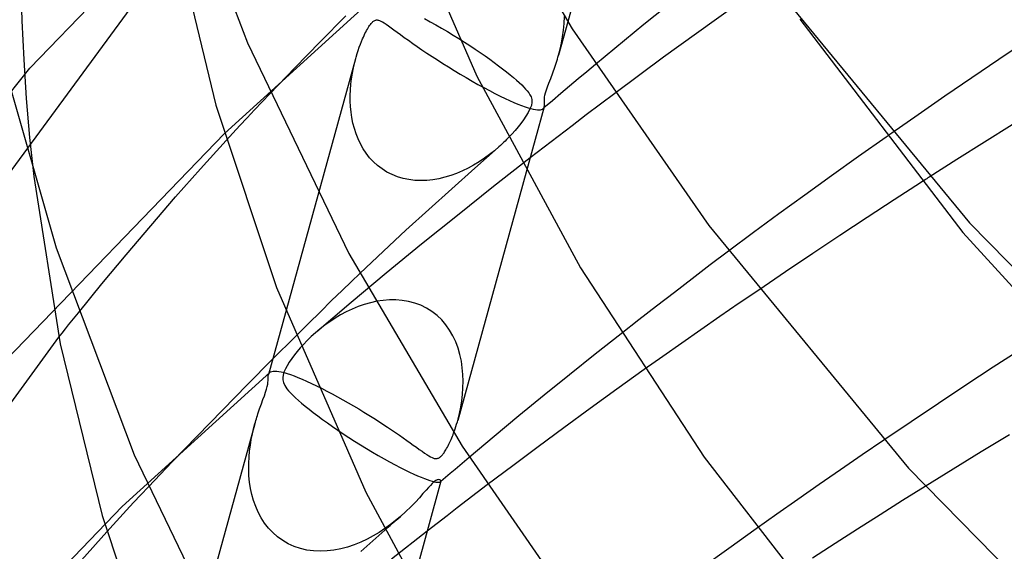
# Model space of a CAD drawing. Header units: millimetres. Extents: x -221 to 221, y -112 to 248.
# Tile 18 of 79: x -172 to -152, y 121 to 132. Entities that reach past the tile are written whole.
import ezdxf

# ---------------------------------------------------------------- set-up
doc = ezdxf.new("R2010")
doc.units = ezdxf.units.MM
doc.layers.add('HIDDEN', color=7, linetype='Continuous')
doc.layers.add('THICK', color=7, linetype='Continuous')

msp = doc.modelspace()

# ---------------------------------------------------------------- linework, layer by layer
at = {"layer": 'HIDDEN'}
for p, q in [((-159.098, 137.728), (-160.748, 131.743)), ((-171.805, 130.787), (-165.697, 137.121)), ((-172.413, 128.371), (-168.784, 133.314)), ((-171.992, 132.563), (-171.969, 131.764)), ((-158.167, 132.504), (-159.182, 131.686)), ((-156.663, 132.533), (-157.74, 131.766)), ((-167.8, 129.445), (-164.765, 132.207)), ((-171.969, 131.764), (-171.93, 130.966)), ((-165.835, 131.334), (-165.31, 131.869)), ((-164.764, 131.735), (-164.752, 131.747)), ((-164.752, 131.747), (-164.739, 131.757)), ((-164.739, 131.757), (-164.726, 131.765)), ((-164.726, 131.765), (-164.714, 131.772)), ((-164.714, 131.772), (-164.702, 131.776)), ((-164.702, 131.776), (-164.69, 131.78)), ((-164.69, 131.78), (-164.677, 131.781)), ((-164.677, 131.781), (-164.663, 131.781)), ((-164.663, 131.781), (-164.649, 131.78)), ((-164.649, 131.78), (-164.634, 131.777)), ((-164.634, 131.777), (-164.619, 131.772)), ((-164.619, 131.772), (-164.604, 131.766)), ((-164.604, 131.766), (-164.588, 131.759)), ((-164.588, 131.759), (-164.573, 131.751)), ((-164.573, 131.751), (-164.558, 131.743)), ((-164.558, 131.743), (-164.52, 131.72)), ((-163.695, 131.809), (-163.578, 131.745)), ((-163.578, 131.745), (-163.46, 131.679)), ((-160.821, 131.708), (-160.813, 131.85)), ((-157.74, 131.766), (-158.779, 131.012)), ((-164.898, 131.532), (-164.882, 131.563)), ((-164.882, 131.563), (-164.865, 131.592)), ((-164.865, 131.592), (-164.849, 131.619)), ((-164.849, 131.619), (-164.834, 131.645)), ((-164.834, 131.645), (-164.819, 131.668)), ((-164.819, 131.668), (-164.804, 131.688)), ((-164.804, 131.688), (-164.79, 131.706)), ((-164.79, 131.706), (-164.777, 131.722)), ((-164.777, 131.722), (-164.764, 131.735)), ((-164.52, 131.72), (-164.478, 131.692)), ((-164.478, 131.692), (-164.431, 131.659)), ((-164.431, 131.659), (-164.378, 131.621)), ((-164.378, 131.621), (-164.32, 131.579)), ((-164.32, 131.579), (-164.255, 131.531)), ((-163.46, 131.679), (-163.341, 131.611)), ((-163.341, 131.611), (-163.222, 131.541)), ((-163.222, 131.541), (-163.105, 131.471)), ((-160.855, 131.433), (-160.835, 131.568)), ((-160.835, 131.568), (-160.821, 131.708)), ((-159.182, 131.686), (-160.18, 130.864)), ((-166.359, 130.794), (-165.835, 131.334)), ((-165.009, 131.28), (-164.987, 131.337)), ((-164.987, 131.337), (-164.964, 131.391)), ((-164.964, 131.391), (-164.948, 131.428)), ((-164.948, 131.428), (-164.931, 131.464)), ((-164.931, 131.464), (-164.915, 131.499)), ((-164.915, 131.499), (-164.898, 131.532)), ((-164.255, 131.531), (-164.184, 131.479)), ((-164.184, 131.479), (-164.107, 131.423)), ((-164.107, 131.423), (-164.023, 131.363)), ((-164.023, 131.363), (-163.934, 131.3)), ((-163.105, 131.471), (-162.989, 131.399)), ((-160.879, 131.302), (-160.855, 131.433)), ((-151.324, 131.342), (-151.885, 130.966)), ((-165.076, 131.088), (-165.054, 131.156)), ((-165.054, 131.156), (-165.032, 131.22)), ((-165.032, 131.22), (-165.009, 131.28)), ((-163.934, 131.3), (-163.841, 131.235)), ((-163.841, 131.235), (-163.744, 131.169)), ((-163.744, 131.169), (-163.643, 131.1)), ((-160.937, 131.057), (-160.907, 131.177)), ((-160.907, 131.177), (-160.879, 131.302)), ((-171.93, 130.966), (-171.877, 130.167)), ((-165.107, 130.982), (-166.898, 124.486)), ((-165.126, 130.909), (-165.097, 131.018)), ((-165.097, 131.018), (-165.076, 131.088)), ((-163.643, 131.1), (-163.537, 131.03)), ((-163.537, 131.03), (-163.428, 130.959)), ((-163.428, 130.959), (-163.315, 130.887)), ((-158.779, 131.012), (-159.782, 130.268)), ((-151.885, 130.966), (-152.442, 130.589)), ((-176.436, 124.982), (-171.805, 130.787)), ((-166.87, 130.262), (-166.359, 130.794)), ((-165.174, 130.685), (-165.152, 130.798)), ((-165.152, 130.798), (-165.126, 130.909)), ((-163.315, 130.887), (-163.199, 130.814)), ((-163.199, 130.814), (-163.081, 130.741)), ((-163.081, 130.741), (-162.96, 130.667)), ((-165.206, 130.457), (-165.192, 130.571)), ((-165.192, 130.571), (-165.174, 130.685)), ((-162.96, 130.667), (-162.838, 130.595)), ((-162.838, 130.595), (-162.715, 130.524)), ((-162.715, 130.524), (-162.594, 130.455)), ((-152.442, 130.589), (-152.996, 130.21)), ((-165.219, 130.227), (-165.215, 130.342)), ((-165.215, 130.342), (-165.206, 130.457)), ((-162.594, 130.455), (-162.474, 130.39)), ((-162.474, 130.39), (-162.358, 130.327)), ((-162.358, 130.327), (-162.245, 130.269)), ((-171.877, 130.167), (-171.807, 129.366)), ((-165.219, 130.113), (-165.219, 130.227)), ((-162.245, 130.269), (-162.138, 130.215)), ((-162.138, 130.215), (-162.037, 130.166)), ((-162.037, 130.166), (-161.942, 130.122)), ((-161.942, 130.122), (-161.853, 130.083)), ((-152.996, 130.21), (-153.545, 129.832)), ((-165.213, 129.998), (-165.219, 130.113)), ((-165.202, 129.884), (-165.213, 129.998)), ((-161.853, 130.083), (-161.771, 130.049)), ((-161.771, 130.049), (-161.696, 130.02)), ((-161.696, 130.02), (-161.626, 129.995)), ((-161.626, 129.995), (-161.563, 129.974)), ((-161.563, 129.974), (-161.506, 129.958)), ((-161.506, 129.958), (-161.456, 129.946)), ((-161.456, 129.946), (-161.411, 129.937)), ((-161.411, 129.937), (-161.371, 129.933)), ((-161.371, 129.933), (-161.338, 129.932)), ((-161.338, 129.932), (-161.309, 129.934)), ((-161.309, 129.934), (-161.285, 129.939)), ((-161.285, 129.939), (-161.266, 129.948)), ((-161.266, 129.948), (-161.251, 129.959)), ((-161.251, 129.959), (-161.254, 129.956)), ((-161.251, 129.959), (-161.246, 129.964)), ((-161.248, 129.961), (-161.251, 129.959)), ((-161.245, 129.964), (-161.248, 129.961)), ((-161.246, 129.964), (-161.242, 129.97)), ((-161.242, 129.966), (-161.245, 129.964)), ((-161.242, 129.97), (-161.238, 129.976)), ((-161.24, 129.969), (-161.242, 129.966)), ((-161.237, 129.971), (-161.24, 129.969)), ((-161.238, 129.976), (-161.235, 129.982)), ((-161.235, 129.982), (-161.232, 129.989)), ((-161.232, 129.989), (-161.23, 129.996)), ((-165.185, 129.771), (-165.202, 129.884)), ((-165.163, 129.659), (-165.185, 129.771)), ((-153.545, 129.832), (-154.087, 129.454)), ((-165.134, 129.549), (-165.163, 129.659)), ((-165.099, 129.44), (-165.134, 129.549)), ((-151.612, 129.626), (-152.183, 129.269)), ((-174, 123.014), (-167.8, 129.445)), ((-171.807, 129.366), (-171.721, 128.559)), ((-165.057, 129.334), (-165.099, 129.44)), ((-165.008, 129.231), (-165.057, 129.334)), ((-162.004, 129.319), (-162.034, 129.289)), ((-161.976, 129.348), (-162.004, 129.319)), ((-154.206, 129.37), (-154.773, 128.97)), ((-168.296, 128.72), (-167.769, 129.304)), ((-164.952, 129.131), (-165.008, 129.231)), ((-164.889, 129.037), (-164.952, 129.131)), ((-162.656, 128.735), (-162.175, 129.159)), ((-162.162, 129.171), (-162.256, 129.09)), ((-162.128, 129.2), (-162.162, 129.171)), ((-162.096, 129.23), (-162.128, 129.2)), ((-162.065, 129.26), (-162.096, 129.23)), ((-162.034, 129.289), (-162.065, 129.26)), ((-152.183, 129.269), (-152.75, 128.91)), ((-164.819, 128.947), (-164.889, 129.037)), ((-164.741, 128.862), (-164.819, 128.947)), ((-162.462, 128.934), (-162.571, 128.861)), ((-162.356, 129.011), (-162.462, 128.934)), ((-162.256, 129.09), (-162.356, 129.011)), ((-161.521, 128.941), (-162.273, 128.352)), ((-154.773, 128.97), (-155.33, 128.573)), ((-152.75, 128.91), (-153.317, 128.548)), ((-168.807, 128.139), (-168.296, 128.72)), ((-164.655, 128.785), (-164.741, 128.862)), ((-164.563, 128.715), (-164.655, 128.785)), ((-164.464, 128.652), (-164.563, 128.715)), ((-163.133, 128.309), (-162.656, 128.735)), ((-162.797, 128.731), (-162.914, 128.675)), ((-162.683, 128.793), (-162.797, 128.731)), ((-162.571, 128.861), (-162.683, 128.793)), ((-164.359, 128.599), (-164.464, 128.652)), ((-164.248, 128.555), (-164.359, 128.599)), ((-164.133, 128.52), (-164.248, 128.555)), ((-164.014, 128.496), (-164.133, 128.52)), ((-163.398, 128.514), (-163.522, 128.493)), ((-163.275, 128.544), (-163.398, 128.514)), ((-163.153, 128.58), (-163.275, 128.544)), ((-163.032, 128.624), (-163.153, 128.58)), ((-162.914, 128.675), (-163.032, 128.624)), ((-161.602, 128.646), (-163.009, 123.542)), ((-155.33, 128.573), (-155.875, 128.179)), ((-163.893, 128.481), (-164.014, 128.496)), ((-163.77, 128.476), (-163.893, 128.481)), ((-163.646, 128.48), (-163.77, 128.476)), ((-163.522, 128.493), (-163.646, 128.48)), ((-163.605, 127.882), (-163.133, 128.309)), ((-162.273, 128.352), (-163.017, 127.76)), ((-153.477, 128.445), (-154.037, 128.082)), ((-169.318, 127.546), (-168.807, 128.139)), ((-155.875, 128.179), (-156.408, 127.79)), ((-154.037, 128.082), (-154.597, 127.716)), ((-164.073, 127.454), (-163.605, 127.882)), ((-163.017, 127.76), (-163.753, 127.165)), ((-156.408, 127.79), (-156.929, 127.406)), ((-154.597, 127.716), (-155.156, 127.347)), ((-169.824, 126.948), (-169.318, 127.546)), ((-164.536, 127.025), (-164.073, 127.454)), ((-156.929, 127.406), (-157.445, 127.021)), ((-155.156, 127.347), (-155.714, 126.974)), ((-163.753, 127.165), (-164.48, 126.568)), ((-170.321, 126.349), (-169.824, 126.948)), ((-165.024, 126.566), (-164.536, 127.025)), ((-155.714, 126.974), (-156.27, 126.6)), ((-164.48, 126.568), (-165.198, 125.968)), ((-156.27, 126.6), (-156.823, 126.225)), ((-170.804, 125.757), (-170.321, 126.349)), ((-165.198, 125.968), (-165.908, 125.365)), ((-165.056, 125.883), (-165.179, 125.833)), ((-164.93, 125.927), (-165.056, 125.883)), ((-164.803, 125.964), (-164.93, 125.927)), ((-164.674, 125.993), (-164.803, 125.964)), ((-164.543, 126.012), (-164.674, 125.993)), ((-164.411, 126.023), (-164.543, 126.012)), ((-164.279, 126.023), (-164.411, 126.023)), ((-164.148, 126.012), (-164.279, 126.023)), ((-164.018, 125.99), (-164.148, 126.012)), ((-163.891, 125.956), (-164.018, 125.99)), ((-163.768, 125.91), (-163.891, 125.956)), ((-163.65, 125.852), (-163.768, 125.91)), ((-165.416, 125.712), (-165.53, 125.644)), ((-165.299, 125.775), (-165.416, 125.712)), ((-165.179, 125.833), (-165.299, 125.775)), ((-163.538, 125.781), (-163.65, 125.852)), ((-163.434, 125.7), (-163.538, 125.781)), ((-163.338, 125.608), (-163.434, 125.7)), ((-165.741, 125.499), (-165.838, 125.424)), ((-165.638, 125.573), (-165.741, 125.499)), ((-165.53, 125.644), (-165.638, 125.573)), ((-163.252, 125.506), (-163.338, 125.608)), ((-163.175, 125.397), (-163.252, 125.506)), ((-166.821, 124.792), (-166.339, 125.274)), ((-166.019, 125.266), (-166.101, 125.186)), ((-165.929, 125.347), (-166.019, 125.266)), ((-165.838, 125.424), (-165.929, 125.347)), ((-163.108, 125.28), (-163.175, 125.397)), ((-163.05, 125.157), (-163.108, 125.28)), ((-159.651, 125.325), (-160.183, 124.905)), ((-174.803, 120.313), (-171.205, 125.258)), ((-166.177, 125.107), (-166.246, 125.032)), ((-166.101, 125.186), (-166.177, 125.107)), ((-163.003, 125.03), (-163.05, 125.157)), ((-166.365, 124.888), (-166.42, 124.814)), ((-166.308, 124.959), (-166.365, 124.888)), ((-166.246, 125.032), (-166.308, 124.959)), ((-162.965, 124.898), (-163.003, 125.03)), ((-162.935, 124.763), (-162.965, 124.898)), ((-160.183, 124.905), (-160.71, 124.483)), ((-151.439, 124.999), (-152.002, 124.634)), ((-167.327, 124.282), (-166.821, 124.792)), ((-166.516, 124.668), (-166.552, 124.6)), ((-166.471, 124.74), (-166.516, 124.668)), ((-166.42, 124.814), (-166.471, 124.74)), ((-162.915, 124.626), (-162.935, 124.763)), ((-169.905, 121.768), (-166.872, 124.531)), ((-166.905, 124.441), (-166.903, 124.464)), ((-166.903, 124.464), (-166.898, 124.486)), ((-166.898, 124.486), (-166.896, 124.494)), ((-166.896, 124.494), (-166.893, 124.502)), ((-166.893, 124.502), (-166.889, 124.509)), ((-166.889, 124.509), (-166.885, 124.516)), ((-166.885, 124.516), (-166.88, 124.523)), ((-166.88, 124.523), (-166.874, 124.529)), ((-166.872, 124.531), (-166.854, 124.543)), ((-166.854, 124.543), (-166.831, 124.551)), ((-166.831, 124.551), (-166.802, 124.557)), ((-166.802, 124.557), (-166.769, 124.558)), ((-166.769, 124.558), (-166.73, 124.556)), ((-166.73, 124.556), (-166.685, 124.55)), ((-166.685, 124.55), (-166.635, 124.539)), ((-166.635, 124.539), (-166.579, 124.525)), ((-166.599, 124.475), (-166.607, 124.422)), ((-166.581, 124.535), (-166.599, 124.475)), ((-166.552, 124.6), (-166.581, 124.535)), ((-166.579, 124.525), (-166.517, 124.507)), ((-166.517, 124.507), (-166.448, 124.484)), ((-166.448, 124.484), (-166.374, 124.457)), ((-166.374, 124.457), (-166.293, 124.425)), ((-162.902, 124.487), (-162.915, 124.626)), ((-162.898, 124.348), (-162.902, 124.487)), ((-160.71, 124.483), (-161.232, 124.059)), ((-159.174, 124.586), (-159.736, 124.184)), ((-152.002, 124.634), (-152.565, 124.264)), ((-167.846, 123.754), (-167.327, 124.282)), ((-166.923, 124.242), (-166.914, 124.288)), ((-166.914, 124.288), (-166.909, 124.326)), ((-166.909, 124.326), (-166.907, 124.359)), ((-166.907, 124.359), (-166.906, 124.389)), ((-166.906, 124.416), (-166.905, 124.441)), ((-166.906, 124.389), (-166.906, 124.416)), ((-166.607, 124.422), (-166.605, 124.375)), ((-166.605, 124.375), (-166.592, 124.321)), ((-166.592, 124.321), (-166.562, 124.257)), ((-166.562, 124.257), (-166.518, 124.193)), ((-166.293, 124.425), (-166.206, 124.389)), ((-166.206, 124.389), (-166.114, 124.348)), ((-166.114, 124.348), (-166.016, 124.303)), ((-166.016, 124.303), (-165.913, 124.254)), ((-162.901, 124.21), (-162.898, 124.348)), ((-152.565, 124.264), (-153.129, 123.891)), ((-167.012, 123.97), (-166.983, 124.05)), ((-166.983, 124.05), (-166.958, 124.122)), ((-166.958, 124.122), (-166.937, 124.186)), ((-166.937, 124.186), (-166.923, 124.242)), ((-166.518, 124.193), (-166.484, 124.151)), ((-166.484, 124.151), (-166.444, 124.106)), ((-166.444, 124.106), (-166.397, 124.058)), ((-166.397, 124.058), (-166.344, 124.007)), ((-162.926, 123.942), (-162.911, 124.075)), ((-162.911, 124.075), (-162.901, 124.21)), ((-161.232, 124.059), (-161.75, 123.635)), ((-159.736, 124.184), (-160.287, 123.786)), ((-167.08, 123.783), (-167.045, 123.881)), ((-167.045, 123.881), (-167.012, 123.97)), ((-166.344, 124.007), (-166.284, 123.953)), ((-166.284, 123.953), (-166.217, 123.895)), ((-166.217, 123.895), (-166.144, 123.834)), ((-162.947, 123.812), (-162.926, 123.942)), ((-153.129, 123.891), (-153.692, 123.514)), ((-168.367, 123.219), (-167.846, 123.754)), ((-167.137, 123.61), (-167.127, 123.642)), ((-167.127, 123.642), (-167.117, 123.674)), ((-167.117, 123.674), (-167.08, 123.783)), ((-166.144, 123.834), (-166.064, 123.77)), ((-166.064, 123.77), (-165.977, 123.702)), ((-165.977, 123.702), (-165.885, 123.633)), ((-163.003, 123.565), (-162.973, 123.686)), ((-162.973, 123.686), (-162.947, 123.812)), ((-160.287, 123.786), (-160.826, 123.392)), ((-167.178, 123.471), (-169.032, 116.745)), ((-167.204, 123.37), (-167.178, 123.471)), ((-167.178, 123.471), (-167.168, 123.507)), ((-167.168, 123.507), (-167.158, 123.542)), ((-167.158, 123.542), (-167.147, 123.577)), ((-167.147, 123.577), (-167.137, 123.61)), ((-165.885, 123.633), (-165.789, 123.562)), ((-165.789, 123.562), (-165.688, 123.49)), ((-165.688, 123.49), (-165.583, 123.416)), ((-163.046, 123.419), (-163.031, 123.467)), ((-163.031, 123.467), (-163.017, 123.515)), ((-163.017, 123.515), (-163.003, 123.565)), ((-161.75, 123.635), (-162.263, 123.208)), ((-153.692, 123.514), (-154.252, 123.135)), ((-167.252, 123.151), (-167.229, 123.263)), ((-167.229, 123.263), (-167.204, 123.37)), ((-165.583, 123.416), (-165.474, 123.342)), ((-165.474, 123.342), (-165.361, 123.266)), ((-165.361, 123.266), (-165.246, 123.19)), ((-163.093, 123.283), (-163.077, 123.327)), ((-163.077, 123.327), (-163.061, 123.372)), ((-163.061, 123.372), (-163.046, 123.419)), ((-160.826, 123.392), (-161.355, 123)), ((-151.667, 123.246), (-152.248, 122.893)), ((-168.878, 122.688), (-168.367, 123.219)), ((-167.271, 123.034), (-167.252, 123.151)), ((-165.246, 123.19), (-165.128, 123.114)), ((-165.128, 123.114), (-165.007, 123.039)), ((-165.007, 123.039), (-164.885, 122.964)), ((-162.263, 123.208), (-162.772, 122.781)), ((-167.298, 122.788), (-167.287, 122.913)), ((-167.287, 122.913), (-167.271, 123.034)), ((-164.885, 122.964), (-164.763, 122.891)), ((-164.763, 122.891), (-164.642, 122.82)), ((-161.355, 123), (-161.88, 122.608)), ((-152.248, 122.893), (-152.826, 122.538)), ((-169.367, 122.173), (-168.878, 122.688)), ((-167.305, 122.529), (-167.304, 122.659)), ((-167.304, 122.659), (-167.298, 122.788)), ((-164.642, 122.82), (-164.524, 122.752)), ((-164.524, 122.752), (-164.408, 122.688)), ((-164.408, 122.688), (-164.298, 122.629)), ((-167.299, 122.4), (-167.305, 122.529)), ((-164.298, 122.629), (-164.193, 122.574)), ((-164.193, 122.574), (-164.093, 122.523)), ((-164.093, 122.523), (-164, 122.478)), ((-164, 122.478), (-163.914, 122.438)), ((-163.914, 122.438), (-163.834, 122.402)), ((-161.88, 122.608), (-162.402, 122.214)), ((-152.826, 122.538), (-153.4, 122.182)), ((-167.286, 122.271), (-167.299, 122.4)), ((-167.266, 122.143), (-167.286, 122.271)), ((-163.834, 122.402), (-163.761, 122.372)), ((-163.761, 122.372), (-163.695, 122.345)), ((-163.695, 122.345), (-163.635, 122.323)), ((-163.635, 122.323), (-163.581, 122.306)), ((-163.581, 122.306), (-163.534, 122.292)), ((-163.534, 122.292), (-163.492, 122.281)), ((-163.492, 122.281), (-163.456, 122.274)), ((-163.456, 122.274), (-163.426, 122.271)), ((-163.426, 122.271), (-163.402, 122.27)), ((-163.402, 122.27), (-163.383, 122.271)), ((-163.383, 122.271), (-163.369, 122.275)), ((-163.369, 122.275), (-163.36, 122.281)), ((-163.36, 122.281), (-163.359, 122.282)), ((-163.359, 122.282), (-163.36, 122.281)), ((-163.36, 122.281), (-163.36, 122.28)), ((-163.359, 122.282), (-163.358, 122.283)), ((-163.358, 122.282), (-163.359, 122.282)), ((-163.358, 122.283), (-163.357, 122.285)), ((-163.357, 122.283), (-163.358, 122.282)), ((-163.357, 122.285), (-163.356, 122.286)), ((-163.356, 122.284), (-163.357, 122.283)), ((-163.357, 122.283), (-163.357, 122.283)), ((-163.356, 122.286), (-163.355, 122.287)), ((-163.355, 122.287), (-163.355, 122.289)), ((-167.239, 122.017), (-167.266, 122.143)), ((-167.204, 121.892), (-167.239, 122.017)), ((-167.161, 121.771), (-167.204, 121.892)), ((-176.196, 115.24), (-169.905, 121.768)), ((-167.109, 121.653), (-167.161, 121.771)), ((-167.048, 121.539), (-167.109, 121.653)), ((-166.978, 121.43), (-167.048, 121.539)), ((-166.899, 121.328), (-166.978, 121.43)), ((-164.285, 121.482), (-164.392, 121.398)), ((-164.183, 121.568), (-164.285, 121.482)), ((-170.74, 120.666), (-170.222, 121.249)), ((-166.811, 121.233), (-166.899, 121.328)), ((-166.713, 121.146), (-166.811, 121.233)), ((-165, 120.846), (-164.51, 121.281)), ((-164.623, 121.239), (-164.745, 121.166)), ((-164.505, 121.317), (-164.623, 121.239)), ((-164.392, 121.398), (-164.505, 121.317)), ((-163.637, 121.263), (-164.371, 120.687)), ((-156.876, 121.312), (-157.44, 120.908)), ((-166.606, 121.069), (-166.713, 121.146)), ((-166.491, 121.003), (-166.606, 121.069)), ((-165.003, 121.036), (-165.138, 120.982)), ((-164.872, 121.098), (-165.003, 121.036)), ((-164.745, 121.166), (-164.872, 121.098)), ((-166.369, 120.948), (-166.491, 121.003)), ((-166.24, 120.905), (-166.369, 120.948)), ((-166.107, 120.875), (-166.24, 120.905)), ((-165.971, 120.856), (-166.107, 120.875)), ((-165.832, 120.85), (-165.971, 120.856)), ((-165.692, 120.856), (-165.832, 120.85)), ((-165.552, 120.873), (-165.692, 120.856)), ((-165.412, 120.9), (-165.552, 120.873)), ((-165.274, 120.937), (-165.412, 120.9)), ((-165.138, 120.982), (-165.274, 120.937)), ((-157.44, 120.908), (-157.991, 120.509))]:
    msp.add_line(p, q, dxfattribs=at)
at = {"layer": 'THICK'}
for p, q in [((-168.921, 135.509), (-167.333, 131.308)), ((-162.952, 135.51), (-160.656, 131.598)), ((-164.419, 134.781), (-162.617, 130.623)), ((-168.824, 133.513), (-167.982, 130.028)), ((-156.564, 132.559), (-152.488, 127.604)), ((-160.748, 131.743), (-160.937, 131.057)), ((-155.981, 131.797), (-152.631, 127.405)), ((-160.656, 131.598), (-157.851, 127.555)), ((-162.989, 131.399), (-162.873, 131.326)), ((-167.333, 131.308), (-165.246, 126.975)), ((-162.873, 131.326), (-162.761, 131.253)), ((-162.761, 131.253), (-162.652, 131.182)), ((-162.652, 131.182), (-162.547, 131.111)), ((-162.547, 131.111), (-162.446, 131.041)), ((-162.446, 131.041), (-162.349, 130.972)), ((-162.349, 130.972), (-162.257, 130.906)), ((-160.987, 130.89), (-160.974, 130.93)), ((-160.974, 130.93), (-160.962, 130.972)), ((-160.962, 130.972), (-160.95, 131.014)), ((-160.95, 131.014), (-160.937, 131.057)), ((-172.325, 130.813), (-171.265, 127.09)), ((-162.257, 130.906), (-162.169, 130.84)), ((-162.169, 130.84), (-162.086, 130.777)), ((-162.086, 130.777), (-162.007, 130.715)), ((-161.056, 130.69), (-161.013, 130.812)), ((-161.013, 130.812), (-161, 130.851)), ((-161, 130.851), (-160.987, 130.89)), ((-160.18, 130.864), (-160.357, 130.716)), ((-162.617, 130.623), (-160.485, 126.681)), ((-162.007, 130.715), (-161.933, 130.655)), ((-161.933, 130.655), (-161.864, 130.597)), ((-161.864, 130.597), (-161.801, 130.543)), ((-161.801, 130.543), (-161.745, 130.492)), ((-161.135, 130.482), (-161.098, 130.579)), ((-161.098, 130.579), (-161.056, 130.69)), ((-160.534, 130.567), (-160.711, 130.418)), ((-160.357, 130.716), (-160.534, 130.567)), ((-161.745, 130.492), (-161.695, 130.445)), ((-161.695, 130.445), (-161.651, 130.4)), ((-161.651, 130.4), (-161.613, 130.359)), ((-161.613, 130.359), (-161.58, 130.321)), ((-161.58, 130.321), (-161.551, 130.283)), ((-161.206, 130.285), (-161.188, 130.342)), ((-161.188, 130.342), (-161.165, 130.405)), ((-161.165, 130.405), (-161.135, 130.482)), ((-160.711, 130.418), (-160.887, 130.269)), ((-167.029, 130.095), (-166.87, 130.262)), ((-161.551, 130.283), (-161.524, 130.242)), ((-161.524, 130.242), (-161.501, 130.196)), ((-161.501, 130.196), (-161.487, 130.145)), ((-161.487, 130.145), (-161.484, 130.09)), ((-161.062, 130.12), (-161.237, 129.971)), ((-161.228, 130.157), (-161.225, 130.192)), ((-161.228, 130.124), (-161.228, 130.157)), ((-161.227, 130.093), (-161.228, 130.124)), ((-161.225, 130.192), (-161.218, 130.235)), ((-161.218, 130.235), (-161.206, 130.285)), ((-160.887, 130.269), (-161.062, 130.12)), ((-159.782, 130.268), (-160.075, 130.048)), ((-167.982, 130.028), (-166.732, 126.279)), ((-167.337, 129.769), (-167.184, 129.931)), ((-167.184, 129.931), (-167.029, 130.095)), ((-161.23, 129.996), (-161.602, 128.646)), ((-161.524, 129.951), (-161.563, 129.876)), ((-161.496, 130.024), (-161.524, 129.951)), ((-161.484, 130.09), (-161.496, 130.024)), ((-161.23, 129.996), (-161.226, 130.017)), ((-161.226, 130.065), (-161.227, 130.093)), ((-161.225, 130.04), (-161.226, 130.065)), ((-161.226, 130.017), (-161.225, 130.04)), ((-160.075, 130.048), (-160.366, 129.827)), ((-167.485, 129.61), (-167.337, 129.769)), ((-161.658, 129.726), (-161.711, 129.654)), ((-161.608, 129.801), (-161.658, 129.726)), ((-161.563, 129.876), (-161.608, 129.801)), ((-160.366, 129.827), (-160.657, 129.606)), ((-167.629, 129.455), (-167.485, 129.61)), ((-161.766, 129.584), (-161.828, 129.509)), ((-161.711, 129.654), (-161.766, 129.584)), ((-160.657, 129.606), (-160.946, 129.385)), ((-167.769, 129.304), (-167.629, 129.455)), ((-161.898, 129.43), (-161.976, 129.348)), ((-161.828, 129.509), (-161.898, 129.43)), ((-160.946, 129.385), (-161.234, 129.163)), ((-154.186, 129.384), (-154.206, 129.37)), ((-154.166, 129.398), (-154.186, 129.384)), ((-154.146, 129.412), (-154.166, 129.398)), ((-154.127, 129.426), (-154.146, 129.412)), ((-154.107, 129.44), (-154.127, 129.426)), ((-154.087, 129.454), (-154.107, 129.44)), ((-161.234, 129.163), (-161.521, 128.941)), ((-171.721, 128.559), (-171.178, 125.118)), ((-153.37, 128.513), (-153.397, 128.496)), ((-153.344, 128.531), (-153.37, 128.513)), ((-153.317, 128.548), (-153.344, 128.531)), ((-153.45, 128.462), (-153.477, 128.445)), ((-153.424, 128.479), (-153.45, 128.462)), ((-153.397, 128.496), (-153.424, 128.479)), ((-157.851, 127.555), (-153.742, 122.56)), ((-152.488, 127.604), (-147.468, 122.478)), ((-152.631, 127.405), (-147.695, 122.022)), ((-171.265, 127.09), (-169.656, 122.832)), ((-165.246, 126.975), (-162.918, 123.009)), ((-157.445, 127.021), (-157.818, 126.74)), ((-160.485, 126.681), (-157.947, 122.784)), ((-157.818, 126.74), (-158.189, 126.458)), ((-165.194, 126.402), (-165.024, 126.566)), ((-166.732, 126.279), (-164.9, 122.063)), ((-165.387, 126.214), (-165.194, 126.402)), ((-158.189, 126.458), (-158.557, 126.176)), ((-165.6, 126.006), (-165.387, 126.214)), ((-158.557, 126.176), (-158.924, 125.893)), ((-156.823, 126.225), (-157.222, 125.951)), ((-165.831, 125.779), (-165.6, 126.006)), ((-158.924, 125.893), (-159.289, 125.609)), ((-157.222, 125.951), (-157.619, 125.677)), ((-170.94, 125.59), (-170.872, 125.673)), ((-170.872, 125.673), (-170.804, 125.757)), ((-166.078, 125.534), (-165.831, 125.779)), ((-157.619, 125.677), (-158.013, 125.404)), ((-171.073, 125.423), (-171.007, 125.506)), ((-171.007, 125.506), (-170.94, 125.59)), ((-166.339, 125.274), (-166.078, 125.534)), ((-159.289, 125.609), (-159.651, 125.325)), ((-171.205, 125.258), (-171.14, 125.34)), ((-171.14, 125.34), (-171.073, 125.423)), ((-158.013, 125.404), (-158.404, 125.13)), ((-171.178, 125.118), (-170.32, 121.585)), ((-158.404, 125.13), (-158.791, 124.858)), ((-158.791, 124.858), (-159.174, 124.586)), ((-165.913, 124.254), (-165.808, 124.202)), ((-165.808, 124.202), (-165.701, 124.147)), ((-165.701, 124.147), (-165.591, 124.089)), ((-165.591, 124.089), (-165.481, 124.029)), ((-165.481, 124.029), (-165.37, 123.967)), ((-165.37, 123.967), (-165.259, 123.904)), ((-165.259, 123.904), (-165.15, 123.841)), ((-165.15, 123.841), (-165.043, 123.777)), ((-165.043, 123.777), (-164.938, 123.713)), ((-164.938, 123.713), (-164.835, 123.65)), ((-164.835, 123.65), (-164.735, 123.587)), ((-164.735, 123.587), (-164.638, 123.525)), ((-164.638, 123.525), (-164.545, 123.465)), ((-164.545, 123.465), (-164.455, 123.405)), ((-164.455, 123.405), (-164.369, 123.347)), ((-164.369, 123.347), (-164.286, 123.291)), ((-164.286, 123.291), (-164.207, 123.236)), ((-163.119, 123.215), (-163.106, 123.248)), ((-163.106, 123.248), (-163.093, 123.283)), ((-164.207, 123.236), (-164.13, 123.183)), ((-164.13, 123.183), (-164.057, 123.131)), ((-164.057, 123.131), (-163.988, 123.082)), ((-163.988, 123.082), (-163.922, 123.034)), ((-163.206, 123.021), (-163.189, 123.055)), ((-163.189, 123.055), (-163.172, 123.091)), ((-163.172, 123.091), (-163.159, 123.12)), ((-163.159, 123.12), (-163.146, 123.15)), ((-163.146, 123.15), (-163.132, 123.182)), ((-163.132, 123.182), (-163.119, 123.215)), ((-154.252, 123.135), (-154.699, 122.831)), ((-163.922, 123.034), (-163.858, 122.989)), ((-163.858, 122.989), (-163.799, 122.946)), ((-163.799, 122.946), (-163.743, 122.906)), ((-163.743, 122.906), (-163.693, 122.871)), ((-163.693, 122.871), (-163.647, 122.84)), ((-163.647, 122.84), (-163.606, 122.814)), ((-163.325, 122.831), (-163.314, 122.845)), ((-163.314, 122.845), (-163.303, 122.86)), ((-163.303, 122.86), (-163.291, 122.876)), ((-163.291, 122.876), (-163.279, 122.894)), ((-163.279, 122.894), (-163.266, 122.914)), ((-163.266, 122.914), (-163.252, 122.937)), ((-163.252, 122.937), (-163.237, 122.962)), ((-163.237, 122.962), (-163.222, 122.99)), ((-163.222, 122.99), (-163.206, 123.021)), ((-162.918, 123.009), (-160.075, 118.911)), ((-169.656, 122.832), (-167.54, 118.441)), ((-163.606, 122.814), (-163.569, 122.793)), ((-163.569, 122.793), (-163.535, 122.776)), ((-163.535, 122.776), (-163.521, 122.77)), ((-163.521, 122.77), (-163.507, 122.765)), ((-163.507, 122.765), (-163.493, 122.761)), ((-163.493, 122.761), (-163.48, 122.759)), ((-163.48, 122.759), (-163.467, 122.757)), ((-163.467, 122.757), (-163.454, 122.756)), ((-163.454, 122.756), (-163.442, 122.757)), ((-163.442, 122.757), (-163.429, 122.759)), ((-163.429, 122.759), (-163.417, 122.762)), ((-163.417, 122.762), (-163.406, 122.766)), ((-163.406, 122.766), (-163.394, 122.772)), ((-163.394, 122.772), (-163.382, 122.778)), ((-163.382, 122.778), (-163.371, 122.786)), ((-163.371, 122.786), (-163.36, 122.796)), ((-163.36, 122.796), (-163.348, 122.806)), ((-163.348, 122.806), (-163.337, 122.818)), ((-163.337, 122.818), (-163.325, 122.831)), ((-162.87, 122.698), (-162.967, 122.616)), ((-162.772, 122.781), (-162.87, 122.698)), ((-157.947, 122.784), (-154.435, 118.254)), ((-154.699, 122.831), (-155.142, 122.526)), ((-163.162, 122.45), (-163.259, 122.367)), ((-163.065, 122.533), (-163.162, 122.45)), ((-162.967, 122.616), (-163.065, 122.533)), ((-155.142, 122.526), (-155.582, 122.221)), ((-153.742, 122.56), (-148.681, 117.392)), ((-163.355, 122.289), (-163.935, 120.183)), ((-163.536, 122.242), (-163.57, 122.206)), ((-163.504, 122.271), (-163.536, 122.242)), ((-163.479, 122.292), (-163.504, 122.271)), ((-163.456, 122.307), (-163.479, 122.292)), ((-163.435, 122.317), (-163.456, 122.307)), ((-163.416, 122.322), (-163.435, 122.317)), ((-163.399, 122.323), (-163.416, 122.322)), ((-163.385, 122.322), (-163.399, 122.323)), ((-163.374, 122.317), (-163.385, 122.322)), ((-163.364, 122.311), (-163.374, 122.317)), ((-163.358, 122.304), (-163.364, 122.311)), ((-163.354, 122.296), (-163.358, 122.304)), ((-163.259, 122.367), (-163.356, 122.284)), ((-163.355, 122.289), (-163.354, 122.296)), ((-169.521, 122.01), (-169.367, 122.173)), ((-164.9, 122.063), (-162.736, 118.073)), ((-163.723, 122.035), (-163.796, 121.952)), ((-163.66, 122.106), (-163.723, 122.035)), ((-163.61, 122.163), (-163.66, 122.106)), ((-163.57, 122.206), (-163.61, 122.163)), ((-162.609, 122.056), (-162.816, 121.898)), ((-162.402, 122.214), (-162.609, 122.056)), ((-155.582, 122.221), (-156.018, 121.917)), ((-153.4, 122.182), (-153.866, 121.891)), ((-169.816, 121.693), (-169.67, 121.85)), ((-169.67, 121.85), (-169.521, 122.01)), ((-163.879, 121.862), (-163.972, 121.766)), ((-163.796, 121.952), (-163.879, 121.862)), ((-162.816, 121.898), (-163.022, 121.74)), ((-156.018, 121.917), (-156.45, 121.614)), ((-153.866, 121.891), (-154.33, 121.599)), ((-169.956, 121.541), (-169.816, 121.693)), ((-164.074, 121.667), (-164.183, 121.568)), ((-163.972, 121.766), (-164.074, 121.667)), ((-163.022, 121.74), (-163.228, 121.581)), ((-170.32, 121.585), (-169.046, 117.777)), ((-170.092, 121.392), (-169.956, 121.541)), ((-164.401, 121.377), (-164.347, 121.425)), ((-164.347, 121.425), (-164.292, 121.473)), ((-164.292, 121.473), (-164.237, 121.52)), ((-164.237, 121.52), (-164.183, 121.568)), ((-163.433, 121.422), (-163.637, 121.263)), ((-163.228, 121.581), (-163.433, 121.422)), ((-156.45, 121.614), (-156.876, 121.312)), ((-154.33, 121.599), (-154.792, 121.305)), ((-170.222, 121.249), (-170.092, 121.392)), ((-164.51, 121.281), (-164.456, 121.329)), ((-164.456, 121.329), (-164.401, 121.377)), ((-154.792, 121.305), (-155.255, 121.009)), ((-155.255, 121.009), (-155.718, 120.71))]:
    msp.add_line(p, q, dxfattribs=at)

doc.saveas('drawing.dxf')
